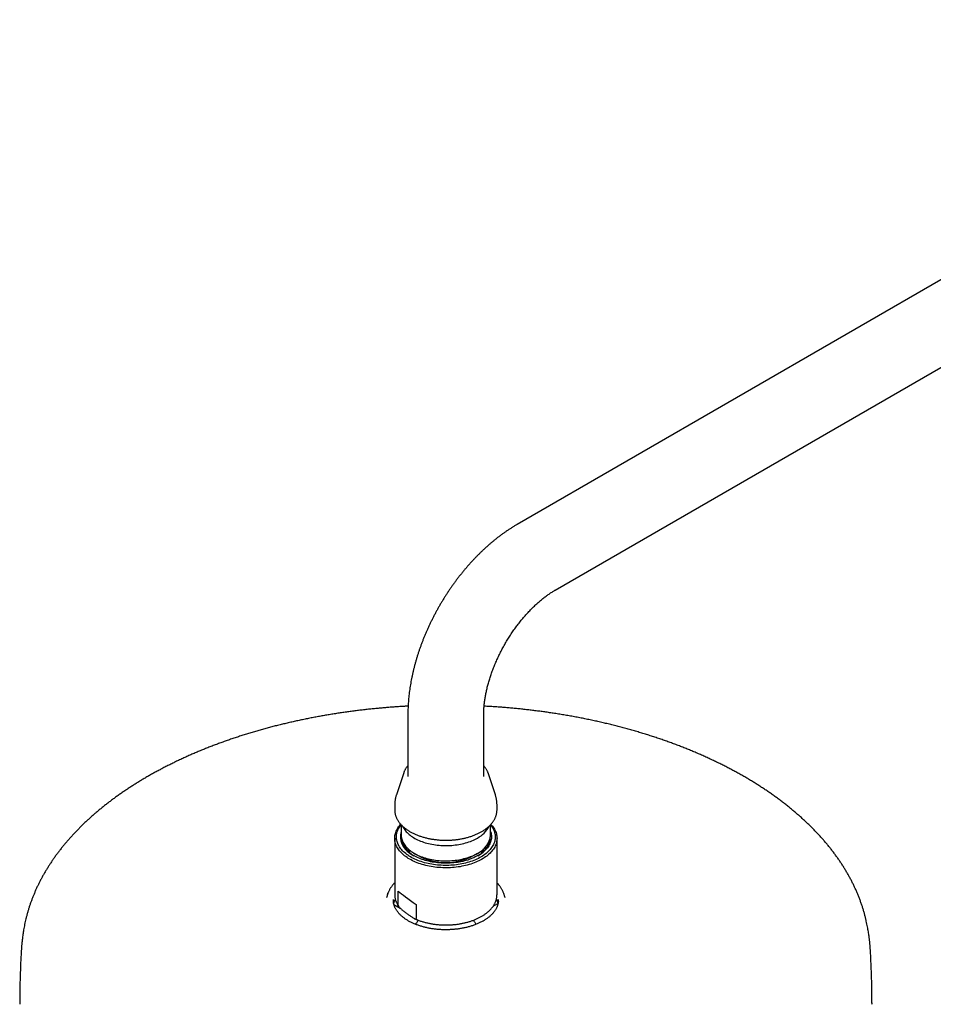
# Model space of a CAD drawing. Header units: millimetres. Extents: x 8 to 1577, y 12 to 2536.
# Tile 32 of 67: x 1059 to 1274, y 984 to 1215. Entities that reach past the tile are written whole.
import ezdxf

# ---------------------------------------------------------------- set-up
doc = ezdxf.new("R2010")
doc.units = ezdxf.units.MM

msp = doc.modelspace()

# ---------------------------------------------------------------- linework, layer by layer
at = {"color": 7, "linetype": 'Continuous', "lineweight": 30}
for p, q in [((1381.17, 1214.81), (1176.11, 1096.43)), ((1185.01, 1081.02), (1390.07, 1199.4)), ((1150.45, 1051.98), (1150.45, 1037.29)), ((1168.25, 1037.29), (1168.25, 1051.98)), ((1149.45, 1038.15), (1147.73, 1033)), ((1149.45, 1038.15), (1149.46, 1038.17)), ((1170.96, 1033), (1169.24, 1038.15)), ((1169.24, 1038.15), (1169.24, 1038.15)), ((1147.35, 1030.65), (1147.35, 1029.45)), ((1171.35, 1029.45), (1171.35, 1030.65)), ((1148.87, 1025.97), (1148.87, 1023.55)), ((1169.82, 1023.55), (1169.82, 1025.97)), ((1147.35, 1022.8), (1147.35, 1009.6)), ((1171.35, 1009.6), (1171.35, 1022.8)), ((1150.03, 1020.78), (1150.03, 1020.17)), ((1150.8, 1019.45), (1150.86, 1019.52)), ((1151.94, 1019.27), (1152.98, 1018.67)), ((1165.71, 1018.67), (1166.76, 1019.27)), ((1167.81, 1019.47), (1167.85, 1019.42)), ((1168.66, 1020.6), (1168.65, 1020.78)), ((1145.74, 1009.82), (1145.49, 1009.04)), ((1147.35, 1009.6), (1147.35, 1009.6)), ((1148.16, 1007.09), (1148.16, 1010.4)), ((1171.35, 1009.6), (1171.35, 1009.61)), ((1172.94, 1009.84), (1172.95, 1009.82)), ((1173.21, 1009.04), (1172.95, 1009.82)), ((1147.14, 1007.29), (1148.62, 1006.43)), ((1152.37, 1007.28), (1152.37, 1003.97)), ((1170.47, 1006.91), (1171.57, 1007.54))]:
    msp.add_line(p, q, dxfattribs=at)
at = {"color": 7, "linetype": 'Continuous', "lineweight": 30, "flags": 128}
for points in [[(1147.35, 1029.45), (1147.35, 1029.35), (1147.35, 1029.24)], [(1171.34, 1029.25), (1171.35, 1029.41), (1171.35, 1029.45)], [(1166.71, 1017.33), (1166.35, 1017.17), (1165.97, 1017.02), (1165.59, 1016.88), (1165.19, 1016.75), (1164.79, 1016.62), (1164.38, 1016.51), (1163.96, 1016.4), (1163.53, 1016.31), (1163.1, 1016.22), (1162.67, 1016.14), (1162.23, 1016.07), (1161.78, 1016.02), (1161.33, 1015.97), (1160.88, 1015.93), (1160.42, 1015.9), (1159.97, 1015.88), (1159.51, 1015.87), (1159.05, 1015.87), (1158.6, 1015.88), (1158.14, 1015.91), (1157.69, 1015.94), (1157.24, 1015.98), (1156.79, 1016.03), (1156.35, 1016.09), (1155.91, 1016.16), (1155.47, 1016.24), (1155.04, 1016.33), (1154.62, 1016.43), (1154.2, 1016.54), (1153.79, 1016.66), (1153.39, 1016.78), (1153, 1016.92), (1152.62, 1017.06), (1152.24, 1017.22), (1151.88, 1017.38), (1151.53, 1017.54), (1151.19, 1017.72), (1150.86, 1017.9), (1150.54, 1018.09), (1150.24, 1018.29), (1149.95, 1018.49), (1149.67, 1018.7), (1149.41, 1018.92), (1149.16, 1019.14), (1148.92, 1019.37), (1148.7, 1019.6), (1148.5, 1019.83), (1148.31, 1020.07), (1148.14, 1020.32), (1147.99, 1020.57), (1147.85, 1020.82), (1147.72, 1021.07), (1147.62, 1021.33), (1147.53, 1021.59), (1147.46, 1021.85), (1147.41, 1022.11), (1147.37, 1022.37), (1147.35, 1022.64), (1147.35, 1022.9), (1147.36, 1023.16), (1147.4, 1023.43), (1147.45, 1023.69), (1147.51, 1023.95), (1147.6, 1024.21), (1147.7, 1024.47), (1147.82, 1024.72), (1147.95, 1024.97), (1148.11, 1025.22), (1148.27, 1025.47), (1148.46, 1025.71), (1148.66, 1025.95), (1148.77, 1026.07)], [(1169.84, 1025.98), (1169.9, 1025.91), (1170.08, 1025.67), (1170.24, 1025.43), (1170.39, 1025.18), (1170.52, 1024.93), (1170.63, 1024.68), (1170.72, 1024.43), (1170.8, 1024.17), (1170.87, 1023.91), (1170.91, 1023.66), (1170.94, 1023.4), (1170.95, 1023.14), (1170.94, 1022.88), (1170.91, 1022.62), (1170.87, 1022.36), (1170.81, 1022.1), (1170.73, 1021.85), (1170.64, 1021.59), (1170.53, 1021.34), (1170.4, 1021.09), (1170.25, 1020.85), (1170.09, 1020.6), (1169.92, 1020.37), (1169.72, 1020.13), (1169.51, 1019.9), (1169.29, 1019.68), (1169.05, 1019.46), (1168.8, 1019.24), (1168.53, 1019.03), (1168.25, 1018.83), (1167.95, 1018.63), (1167.64, 1018.44), (1167.32, 1018.26), (1166.99, 1018.09), (1166.65, 1017.92), (1166.29, 1017.76), (1165.92, 1017.61), (1165.55, 1017.47), (1165.16, 1017.33), (1164.77, 1017.21), (1164.37, 1017.09), (1163.96, 1016.98), (1163.54, 1016.88), (1163.12, 1016.79), (1162.69, 1016.71), (1162.26, 1016.64), (1161.82, 1016.58), (1161.38, 1016.53), (1160.94, 1016.49), (1160.49, 1016.46), (1160.04, 1016.44), (1159.59, 1016.43), (1159.14, 1016.43), (1158.69, 1016.44), (1158.24, 1016.46), (1157.8, 1016.49), (1157.35, 1016.53), (1156.91, 1016.58), (1156.47, 1016.64), (1156.04, 1016.71), (1155.61, 1016.79), (1155.19, 1016.87), (1154.77, 1016.97), (1154.36, 1017.08), (1153.96, 1017.19), (1153.56, 1017.32), (1153.18, 1017.45), (1152.8, 1017.6), (1152.44, 1017.75), (1152.08, 1017.91), (1151.73, 1018.07), (1151.4, 1018.25), (1151.08, 1018.43), (1150.77, 1018.62), (1150.47, 1018.81), (1150.19, 1019.01), (1149.92, 1019.22), (1149.67, 1019.44), (1149.43, 1019.65), (1149.2, 1019.88), (1148.99, 1020.11), (1148.79, 1020.34), (1148.62, 1020.58), (1148.45, 1020.82), (1148.31, 1021.07), (1148.18, 1021.32), (1148.06, 1021.57), (1147.97, 1021.82), (1147.89, 1022.08), (1147.83, 1022.34), (1147.78, 1022.59), (1147.76, 1022.85), (1147.75, 1023.11), (1147.75, 1023.37), (1147.78, 1023.63), (1147.82, 1023.89), (1147.88, 1024.15), (1147.96, 1024.4), (1148.05, 1024.66), (1148.17, 1024.91), (1148.29, 1025.16), (1148.44, 1025.4), (1148.6, 1025.65), (1148.78, 1025.89), (1148.86, 1025.98)], [(1149.2, 1025.63), (1149.26, 1025.49), (1149.39, 1025.26), (1149.53, 1025.02), (1149.69, 1024.79), (1149.86, 1024.57), (1150.05, 1024.35), (1150.25, 1024.13), (1150.47, 1023.92), (1150.71, 1023.71), (1150.96, 1023.51), (1151.22, 1023.32), (1151.5, 1023.13), (1151.79, 1022.95), (1152.09, 1022.77), (1152.4, 1022.61), (1152.73, 1022.45), (1153.07, 1022.3), (1153.41, 1022.15), (1153.77, 1022.02), (1154.14, 1021.89), (1154.51, 1021.77), (1154.9, 1021.66), (1155.29, 1021.56), (1155.68, 1021.47), (1156.09, 1021.39), (1156.5, 1021.32), (1156.91, 1021.25), (1157.33, 1021.2), (1157.75, 1021.16), (1158.17, 1021.13), (1158.6, 1021.1), (1159.03, 1021.09), (1159.45, 1021.09), (1159.88, 1021.1), (1160.31, 1021.11), (1160.73, 1021.14), (1161.15, 1021.18), (1161.57, 1021.23), (1161.99, 1021.28), (1162.4, 1021.35), (1162.81, 1021.43), (1163.21, 1021.51), (1163.6, 1021.61), (1163.99, 1021.72), (1164.37, 1021.83), (1164.74, 1021.95), (1165.1, 1022.08), (1165.45, 1022.22), (1165.8, 1022.37), (1166.13, 1022.53), (1166.45, 1022.69), (1166.76, 1022.86)], [(1169.92, 1026.07), (1170.09, 1025.88), (1170.29, 1025.64), (1170.47, 1025.4), (1170.63, 1025.15), (1170.78, 1024.9), (1170.91, 1024.65), (1171.02, 1024.4), (1171.12, 1024.14), (1171.2, 1023.88), (1171.26, 1023.62), (1171.31, 1023.36), (1171.34, 1023.09), (1171.35, 1022.83), (1171.34, 1022.56), (1171.32, 1022.3), (1171.27, 1022.04), (1171.22, 1021.78), (1171.14, 1021.52), (1171.05, 1021.26), (1170.94, 1021), (1170.81, 1020.75), (1170.67, 1020.5), (1170.51, 1020.25), (1170.33, 1020.01), (1170.14, 1019.77), (1169.93, 1019.53), (1169.71, 1019.3), (1169.47, 1019.08), (1169.22, 1018.86), (1168.95, 1018.64), (1168.67, 1018.44), (1168.37, 1018.23), (1168.07, 1018.04), (1167.75, 1017.85), (1167.41, 1017.67), (1167.07, 1017.5), (1166.71, 1017.33)], [(1148.87, 1023.55), (1148.87, 1023.36), (1148.9, 1023.12), (1148.93, 1022.87), (1148.99, 1022.63), (1149.07, 1022.38), (1149.16, 1022.14), (1149.26, 1021.9), (1149.39, 1021.67), (1149.53, 1021.44), (1149.69, 1021.21), (1149.86, 1020.98), (1150.05, 1020.76), (1150.25, 1020.54), (1150.47, 1020.33), (1150.71, 1020.12), (1150.96, 1019.92), (1151.22, 1019.73), (1151.5, 1019.54), (1151.79, 1019.36), (1152.09, 1019.19), (1152.4, 1019.02), (1152.73, 1018.86), (1153.07, 1018.71), (1153.41, 1018.56), (1153.77, 1018.43), (1154.14, 1018.3), (1154.51, 1018.18), (1154.9, 1018.07), (1155.29, 1017.97), (1155.68, 1017.88), (1156.09, 1017.8), (1156.5, 1017.73), (1156.91, 1017.67), (1157.33, 1017.61), (1157.75, 1017.57), (1158.17, 1017.54), (1158.6, 1017.52), (1159.03, 1017.5), (1159.45, 1017.5), (1159.88, 1017.51), (1160.31, 1017.53), (1160.73, 1017.55), (1161.15, 1017.59), (1161.57, 1017.64), (1161.99, 1017.7), (1162.4, 1017.76), (1162.81, 1017.84), (1163.21, 1017.93), (1163.6, 1018.02), (1163.99, 1018.13), (1164.37, 1018.24), (1164.74, 1018.36), (1165.1, 1018.49), (1165.45, 1018.63), (1165.8, 1018.78), (1166.13, 1018.94), (1166.45, 1019.1), (1166.76, 1019.27)], [(1169.82, 1024.38), (1169.88, 1024.22), (1169.95, 1023.97), (1170, 1023.73), (1170.03, 1023.48), (1170.04, 1023.23), (1170.04, 1022.98), (1170.02, 1022.73), (1169.99, 1022.48), (1169.94, 1022.24), (1169.86, 1021.99), (1169.78, 1021.75), (1169.67, 1021.51), (1169.55, 1021.27), (1169.41, 1021.03), (1169.26, 1020.8), (1169.09, 1020.57), (1168.9, 1020.35), (1168.7, 1020.13), (1168.48, 1019.91), (1168.25, 1019.7), (1168.01, 1019.5), (1167.75, 1019.3), (1167.47, 1019.11), (1167.19, 1018.92), (1166.89, 1018.74), (1166.57, 1018.57), (1166.25, 1018.41), (1165.92, 1018.25), (1165.57, 1018.1), (1165.22, 1017.96), (1164.85, 1017.83), (1164.48, 1017.7), (1164.09, 1017.59), (1163.7, 1017.48), (1163.31, 1017.39), (1162.9, 1017.3), (1162.49, 1017.22), (1162.08, 1017.15), (1161.66, 1017.09), (1161.24, 1017.05), (1160.81, 1017.01), (1160.39, 1016.98), (1159.96, 1016.96), (1159.53, 1016.95), (1159.09, 1016.95), (1158.66, 1016.96), (1158.23, 1016.98), (1157.81, 1017.01), (1157.38, 1017.05), (1156.96, 1017.1), (1156.54, 1017.16), (1156.13, 1017.23), (1155.72, 1017.31), (1155.32, 1017.4), (1154.92, 1017.5), (1154.53, 1017.61), (1154.15, 1017.72), (1153.78, 1017.85), (1153.42, 1017.98), (1153.06, 1018.13), (1152.72, 1018.28), (1152.39, 1018.43), (1152.06, 1018.6), (1151.75, 1018.77), (1151.46, 1018.95), (1151.17, 1019.14), (1150.9, 1019.33)], [(1169.81, 1022.42), (1169.78, 1022.56), (1169.74, 1022.77)], [(1145.69, 1009.65), (1145.77, 1009.91), (1145.82, 1010.04)], [(1059.35, 984.21), (1059.35, 984.13), (1059.35, 983.86)], [(1259.34, 983.87), (1259.35, 984.13), (1259.35, 984.21)]]:
    msp.add_lwpolyline(points, dxfattribs=at)
at = {"color": 7, "linetype": 'Continuous', "lineweight": 30}
for centre, radius, start, end in [((1163.85, 1028.47), 6.32, 297.3698, 333.3279), ((1153.12, 1023.16), 4.42, 163.9789, 239.8924), ((1153.9, 1023.31), 5.03, 179.1151, 245.9109), ((1164.61, 1024.05), 5.24, 294.1604, 354.5195), ((1164.82, 1023.29), 5, 293.8302, 1.1437), ((1152.49, 1021.87), 3.64, 165.7514, 171.2249), ((1159.35, 1030.95), 13.83, 242.5968, 297.3978), ((1151.12, 1008.3), 4.12, 178.3431, 184.253), ((1151.56, 1006.64), 4.53, 154.6162, 169.8291), ((1167.13, 1006.64), 4.54, 9.9884, 25.3906), ((1167.57, 1008.3), 4.12, 355.7438, 1.6647)]:
    msp.add_arc(centre, radius, start, end, dxfattribs=at)
msp.add_ellipse((1159.35, 1003.53), major_axis=(11.99, -7.76), ratio=0.053572, start_param=3.547703, end_param=4.127077, dxfattribs=at)
for points, knots in [([(1176.11, 1096.43), (1176, 1096.37), (1175.69, 1096.19), (1175.17, 1095.88), (1174.57, 1095.5), (1173.98, 1095.11), (1173.39, 1094.71), (1172.8, 1094.29), (1172.21, 1093.87), (1171.63, 1093.43), (1171.06, 1092.98), (1170.49, 1092.52), (1169.92, 1092.04), (1169.36, 1091.56), (1168.81, 1091.07), (1168.26, 1090.56), (1167.72, 1090.05), (1167.18, 1089.52), (1166.65, 1088.99), (1166.12, 1088.45), (1165.6, 1087.89), (1165.09, 1087.33), (1164.58, 1086.76), (1164.08, 1086.19), (1163.59, 1085.6), (1163.1, 1085.01), (1162.62, 1084.4), (1162.15, 1083.8), (1161.69, 1083.18), (1161.23, 1082.56), (1160.78, 1081.93), (1160.34, 1081.29), (1159.9, 1080.65), (1159.48, 1080), (1159.06, 1079.34), (1158.65, 1078.68), (1158.25, 1078.02), (1157.85, 1077.34), (1157.47, 1076.67), (1157.09, 1075.99), (1156.72, 1075.3), (1156.37, 1074.61), (1156.02, 1073.92), (1155.68, 1073.22), (1155.35, 1072.52), (1155.03, 1071.81), (1154.72, 1071.11), (1154.41, 1070.4), (1154.12, 1069.68), (1153.84, 1068.97), (1153.57, 1068.25), (1153.31, 1067.53), (1153.06, 1066.81), (1152.82, 1066.08), (1152.59, 1065.36), (1152.37, 1064.63), (1152.16, 1063.91), (1151.97, 1063.18), (1151.78, 1062.45), (1151.61, 1061.72), (1151.45, 1060.99), (1151.3, 1060.27), (1151.16, 1059.54), (1151.03, 1058.81), (1150.92, 1058.09), (1150.81, 1057.36), (1150.72, 1056.64), (1150.64, 1055.92), (1150.58, 1055.2), (1150.53, 1054.48), (1150.49, 1053.77), (1150.46, 1053.06), (1150.45, 1052.46), (1150.45, 1052.11), (1150.45, 1051.98)], [0, 0, 0, 0, 0.007842, 0.022061, 0.036277, 0.050494, 0.06471, 0.078922, 0.093127, 0.107323, 0.121509, 0.135684, 0.149847, 0.163996, 0.178131, 0.192251, 0.206358, 0.220449, 0.234526, 0.248589, 0.262638, 0.276674, 0.290696, 0.304706, 0.318705, 0.332692, 0.346668, 0.360635, 0.374594, 0.388544, 0.402487, 0.416424, 0.430355, 0.444281, 0.458204, 0.472125, 0.486043, 0.49996, 0.513878, 0.527796, 0.541716, 0.555638, 0.569564, 0.583493, 0.597428, 0.61137, 0.625318, 0.639274, 0.653239, 0.667213, 0.681199, 0.695195, 0.709203, 0.723225, 0.73726, 0.751309, 0.765374, 0.779453, 0.793549, 0.807661, 0.821789, 0.835934, 0.850096, 0.864275, 0.878469, 0.89268, 0.906905, 0.921144, 0.935396, 0.94966, 0.963932, 0.978211, 0.992495, 1, 1, 1, 1]), ([(1168.25, 1051.98), (1168.25, 1052.05), (1168.25, 1052.25), (1168.25, 1052.58), (1168.27, 1052.98), (1168.29, 1053.39), (1168.33, 1053.81), (1168.37, 1054.24), (1168.42, 1054.68), (1168.47, 1055.13), (1168.54, 1055.59), (1168.62, 1056.05), (1168.7, 1056.52), (1168.8, 1057), (1168.9, 1057.48), (1169.01, 1057.97), (1169.13, 1058.46), (1169.27, 1058.96), (1169.41, 1059.47), (1169.56, 1059.97), (1169.72, 1060.48), (1169.88, 1061), (1170.06, 1061.51), (1170.25, 1062.03), (1170.45, 1062.55), (1170.65, 1063.07), (1170.86, 1063.59), (1171.09, 1064.12), (1171.32, 1064.64), (1171.56, 1065.16), (1171.8, 1065.68), (1172.06, 1066.2), (1172.32, 1066.71), (1172.59, 1067.23), (1172.87, 1067.74), (1173.15, 1068.25), (1173.45, 1068.75), (1173.75, 1069.25), (1174.05, 1069.75), (1174.36, 1070.24), (1174.68, 1070.72), (1175, 1071.2), (1175.33, 1071.67), (1175.66, 1072.14), (1176, 1072.6), (1176.34, 1073.05), (1176.69, 1073.5), (1177.04, 1073.93), (1177.39, 1074.36), (1177.75, 1074.78), (1178.11, 1075.19), (1178.47, 1075.59), (1178.84, 1075.98), (1179.2, 1076.37), (1179.57, 1076.74), (1179.93, 1077.1), (1180.3, 1077.45), (1180.67, 1077.79), (1181.04, 1078.12), (1181.4, 1078.44), (1181.77, 1078.74), (1182.13, 1079.04), (1182.49, 1079.32), (1182.85, 1079.59), (1183.21, 1079.85), (1183.56, 1080.1), (1183.91, 1080.34), (1184.26, 1080.56), (1184.59, 1080.77), (1184.84, 1080.92), (1184.98, 1081), (1185.01, 1081.02)], [0, 0, 0, 0, 0.007492, 0.021715, 0.035968, 0.05026, 0.06459, 0.078961, 0.093371, 0.107822, 0.122313, 0.136843, 0.151412, 0.166019, 0.180663, 0.195343, 0.210057, 0.224805, 0.239585, 0.254396, 0.269236, 0.284103, 0.298996, 0.313914, 0.328854, 0.343815, 0.358795, 0.373793, 0.388806, 0.403834, 0.418874, 0.433925, 0.448984, 0.46405, 0.479122, 0.494198, 0.509275, 0.524352, 0.539427, 0.554498, 0.569563, 0.58462, 0.599669, 0.614706, 0.62973, 0.64474, 0.659734, 0.674709, 0.689665, 0.7046, 0.719512, 0.734398, 0.749259, 0.764092, 0.778895, 0.793667, 0.808407, 0.823113, 0.837783, 0.852418, 0.867015, 0.881574, 0.896094, 0.910574, 0.925013, 0.939412, 0.953771, 0.968089, 0.982368, 0.995839, 1, 1, 1, 1]), ([(1150.49, 1053.79), (1150.2, 1053.78), (1149.54, 1053.74), (1148.52, 1053.68), (1147.4, 1053.6), (1146.28, 1053.52), (1145.15, 1053.43), (1144.02, 1053.33), (1142.88, 1053.23), (1141.74, 1053.11), (1140.59, 1052.99), (1139.45, 1052.85), (1138.3, 1052.71), (1137.15, 1052.57), (1136, 1052.41), (1134.86, 1052.24), (1133.71, 1052.07), (1132.56, 1051.89), (1131.42, 1051.7), (1130.28, 1051.5), (1129.14, 1051.29), (1128.01, 1051.08), (1126.87, 1050.86), (1125.74, 1050.62), (1124.62, 1050.39), (1123.5, 1050.14), (1122.38, 1049.88), (1121.26, 1049.62), (1120.16, 1049.35), (1119.05, 1049.07), (1117.95, 1048.78), (1116.86, 1048.48), (1115.77, 1048.18), (1114.69, 1047.87), (1113.61, 1047.55), (1112.54, 1047.22), (1111.48, 1046.89), (1110.42, 1046.55), (1109.37, 1046.2), (1108.33, 1045.84), (1107.29, 1045.47), (1106.26, 1045.1), (1105.24, 1044.72), (1104.23, 1044.33), (1103.22, 1043.94), (1102.22, 1043.54), (1101.23, 1043.13), (1100.25, 1042.71), (1099.28, 1042.29), (1098.32, 1041.86), (1097.36, 1041.42), (1096.41, 1040.97), (1095.48, 1040.52), (1094.55, 1040.07), (1093.63, 1039.6), (1092.72, 1039.13), (1091.83, 1038.65), (1090.94, 1038.17), (1090.06, 1037.68), (1089.19, 1037.18), (1088.33, 1036.68), (1087.49, 1036.17), (1086.65, 1035.65), (1085.83, 1035.13), (1085.01, 1034.6), (1084.21, 1034.07), (1083.42, 1033.53), (1082.63, 1032.99), (1081.86, 1032.43), (1081.11, 1031.88), (1080.36, 1031.32), (1079.63, 1030.75), (1078.9, 1030.18), (1078.19, 1029.6), (1077.5, 1029.02), (1076.81, 1028.43), (1076.14, 1027.84), (1075.47, 1027.24), (1074.83, 1026.64), (1074.19, 1026.03), (1073.57, 1025.42), (1072.96, 1024.8), (1072.36, 1024.18), (1071.77, 1023.56), (1071.2, 1022.93), (1070.65, 1022.29), (1070.1, 1021.65), (1069.57, 1021.01), (1069.05, 1020.37), (1068.55, 1019.72), (1068.06, 1019.06), (1067.58, 1018.41), (1067.11, 1017.74), (1066.66, 1017.08), (1066.23, 1016.41), (1065.81, 1015.74), (1065.4, 1015.06), (1065, 1014.39), (1064.62, 1013.71), (1064.26, 1013.02), (1063.91, 1012.33), (1063.57, 1011.64), (1063.24, 1010.95), (1062.94, 1010.25), (1062.64, 1009.56), (1062.36, 1008.85), (1062.09, 1008.15), (1061.84, 1007.45), (1061.61, 1006.74), (1061.39, 1006.04), (1061.18, 1005.34), (1060.99, 1004.64), (1060.81, 1003.95), (1060.65, 1003.27), (1060.51, 1002.61), (1060.39, 1001.97), (1060.28, 1001.36), (1060.18, 1000.77), (1060.1, 1000.23), (1060.03, 999.72), (1059.97, 999.24), (1059.92, 998.8), (1059.88, 998.39), (1059.84, 998), (1059.81, 997.64), (1059.78, 997.3), (1059.76, 996.97), (1059.74, 996.66), (1059.72, 996.46), (1059.72, 996.36)], [0, 0, 0, 0, 0.006041, 0.013773, 0.021585, 0.029465, 0.037404, 0.045392, 0.053425, 0.061496, 0.069601, 0.077736, 0.085899, 0.094085, 0.102293, 0.110522, 0.118768, 0.127031, 0.135308, 0.1436, 0.151905, 0.160221, 0.168548, 0.176885, 0.185232, 0.193587, 0.201951, 0.210322, 0.218701, 0.227086, 0.235477, 0.243874, 0.252277, 0.260684, 0.269097, 0.277514, 0.285936, 0.294361, 0.30279, 0.311223, 0.31966, 0.328099, 0.336541, 0.344987, 0.353435, 0.361885, 0.370338, 0.378793, 0.38725, 0.395709, 0.404169, 0.412632, 0.421096, 0.429561, 0.438028, 0.446496, 0.454965, 0.463435, 0.471905, 0.480377, 0.48885, 0.497323, 0.505796, 0.51427, 0.522744, 0.531219, 0.539694, 0.548168, 0.556643, 0.565117, 0.573592, 0.582066, 0.590539, 0.599012, 0.607484, 0.615956, 0.624427, 0.632896, 0.641365, 0.649832, 0.658298, 0.666763, 0.675226, 0.683687, 0.692146, 0.700603, 0.709057, 0.717509, 0.725959, 0.734405, 0.742848, 0.751287, 0.759723, 0.768154, 0.77658, 0.785001, 0.793417, 0.801825, 0.810227, 0.81862, 0.827003, 0.835374, 0.843733, 0.852075, 0.860398, 0.868696, 0.876965, 0.885196, 0.893376, 0.901492, 0.909521, 0.917432, 0.925186, 0.932731, 0.940002, 0.946931, 0.953452, 0.959516, 0.965098, 0.970198, 0.974838, 0.979052, 0.982881, 0.986367, 0.989551, 0.992472, 0.995165, 0.997663, 1, 1, 1, 1]), ([(1258.97, 996.36), (1258.97, 996.45), (1258.96, 996.64), (1258.94, 996.93), (1258.92, 997.23), (1258.89, 997.54), (1258.86, 997.87), (1258.83, 998.22), (1258.8, 998.59), (1258.75, 998.99), (1258.7, 999.41), (1258.64, 999.87), (1258.58, 1000.36), (1258.49, 1000.89), (1258.4, 1001.46), (1258.29, 1002.06), (1258.16, 1002.71), (1258.01, 1003.4), (1257.84, 1004.11), (1257.65, 1004.85), (1257.44, 1005.61), (1257.2, 1006.38), (1256.95, 1007.15), (1256.68, 1007.92), (1256.4, 1008.7), (1256.09, 1009.46), (1255.77, 1010.23), (1255.43, 1010.99), (1255.08, 1011.74), (1254.71, 1012.49), (1254.32, 1013.23), (1253.92, 1013.97), (1253.51, 1014.71), (1253.07, 1015.43), (1252.63, 1016.16), (1252.17, 1016.87), (1251.69, 1017.59), (1251.2, 1018.29), (1250.69, 1018.99), (1250.17, 1019.69), (1249.63, 1020.38), (1249.08, 1021.07), (1248.51, 1021.75), (1247.93, 1022.43), (1247.34, 1023.1), (1246.73, 1023.76), (1246.11, 1024.42), (1245.47, 1025.07), (1244.82, 1025.72), (1244.15, 1026.37), (1243.47, 1027), (1242.78, 1027.64), (1242.08, 1028.26), (1241.36, 1028.88), (1240.62, 1029.5), (1239.88, 1030.11), (1239.12, 1030.71), (1238.35, 1031.3), (1237.56, 1031.9), (1236.77, 1032.48), (1235.96, 1033.06), (1235.13, 1033.63), (1234.3, 1034.19), (1233.45, 1034.75), (1232.59, 1035.3), (1231.72, 1035.85), (1230.84, 1036.39), (1229.95, 1036.92), (1229.04, 1037.45), (1228.12, 1037.96), (1227.19, 1038.48), (1226.25, 1038.98), (1225.3, 1039.48), (1224.34, 1039.97), (1223.37, 1040.45), (1222.38, 1040.92), (1221.39, 1041.39), (1220.38, 1041.85), (1219.37, 1042.31), (1218.34, 1042.75), (1217.31, 1043.19), (1216.26, 1043.62), (1215.21, 1044.04), (1214.15, 1044.46), (1213.07, 1044.86), (1211.99, 1045.26), (1210.9, 1045.65), (1209.8, 1046.03), (1208.69, 1046.41), (1207.57, 1046.77), (1206.45, 1047.13), (1205.31, 1047.48), (1204.17, 1047.82), (1203.02, 1048.15), (1201.86, 1048.48), (1200.69, 1048.79), (1199.51, 1049.1), (1198.33, 1049.4), (1197.14, 1049.69), (1195.94, 1049.97), (1194.74, 1050.24), (1193.52, 1050.5), (1192.3, 1050.76), (1191.08, 1051), (1189.84, 1051.24), (1188.6, 1051.47), (1187.35, 1051.69), (1186.1, 1051.89), (1184.88, 1052.09), (1183.69, 1052.26), (1182.55, 1052.43), (1181.41, 1052.58), (1180.26, 1052.73), (1179.11, 1052.87), (1177.96, 1053), (1176.8, 1053.13), (1175.65, 1053.24), (1174.49, 1053.35), (1173.33, 1053.45), (1172.17, 1053.54), (1171.01, 1053.62), (1169.85, 1053.7), (1168.95, 1053.75), (1168.45, 1053.78), (1168.32, 1053.78)], [0, 0, 0, 0, 0.002154, 0.004479, 0.006963, 0.009632, 0.012515, 0.015643, 0.019051, 0.022775, 0.026857, 0.031339, 0.036265, 0.041679, 0.047616, 0.054098, 0.061123, 0.068661, 0.07665, 0.085007, 0.09364, 0.102467, 0.111421, 0.120453, 0.129531, 0.138632, 0.147743, 0.156854, 0.165961, 0.17506, 0.184149, 0.193229, 0.202297, 0.211355, 0.220403, 0.22944, 0.238467, 0.247486, 0.256496, 0.265497, 0.274491, 0.283478, 0.292458, 0.301432, 0.3104, 0.319362, 0.328319, 0.337272, 0.346219, 0.355163, 0.364102, 0.373038, 0.381971, 0.3909, 0.399826, 0.40875, 0.417671, 0.426589, 0.435506, 0.444421, 0.453334, 0.462245, 0.471155, 0.480064, 0.488971, 0.497878, 0.506784, 0.51569, 0.524595, 0.5335, 0.542405, 0.55131, 0.560216, 0.569121, 0.578028, 0.586935, 0.595843, 0.604752, 0.613662, 0.622574, 0.631488, 0.640403, 0.649321, 0.658241, 0.667163, 0.676088, 0.685017, 0.693948, 0.702883, 0.711822, 0.720766, 0.729713, 0.738666, 0.747624, 0.756588, 0.765558, 0.774535, 0.783519, 0.792511, 0.801511, 0.810521, 0.819541, 0.828573, 0.837616, 0.846673, 0.855744, 0.864832, 0.873937, 0.883063, 0.891257, 0.899451, 0.907643, 0.915832, 0.924019, 0.932203, 0.940384, 0.948561, 0.956732, 0.964897, 0.973054, 0.981202, 0.989335, 0.997451, 1, 1, 1, 1]), ([(1150.45, 1039.8), (1150.43, 1039.79), (1150.35, 1039.7), (1150.22, 1039.54), (1150.05, 1039.32), (1149.9, 1039.1), (1149.77, 1038.87), (1149.65, 1038.64), (1149.55, 1038.41), (1149.48, 1038.25), (1149.46, 1038.17), (1149.46, 1038.17)], [0, 0, 0, 0, 0.034542, 0.173158, 0.31146, 0.449384, 0.586869, 0.723864, 0.86033, 0.996249, 1, 1, 1, 1]), ([(1169.24, 1038.15), (1169.23, 1038.18), (1169.19, 1038.29), (1169.12, 1038.48), (1169.01, 1038.7), (1168.89, 1038.93), (1168.75, 1039.15), (1168.6, 1039.37), (1168.43, 1039.59), (1168.31, 1039.73), (1168.25, 1039.8), (1168.25, 1039.8)], [0, 0, 0, 0, 0.051704, 0.185317, 0.319419, 0.45404, 0.58918, 0.724822, 0.860927, 0.997446, 1, 1, 1, 1]), ([(1147.73, 1033), (1147.72, 1032.95), (1147.66, 1032.79), (1147.58, 1032.51), (1147.5, 1032.18), (1147.44, 1031.84), (1147.39, 1031.5), (1147.36, 1031.16), (1147.35, 1030.88), (1147.35, 1030.71), (1147.35, 1030.65)], [0, 0, 0, 0, 0.070939, 0.215939, 0.360022, 0.503306, 0.64591, 0.787947, 0.929531, 1, 1, 1, 1]), ([(1171.35, 1030.65), (1171.35, 1030.67), (1171.35, 1030.81), (1171.34, 1031.05), (1171.31, 1031.39), (1171.27, 1031.72), (1171.21, 1032.05), (1171.14, 1032.38), (1171.06, 1032.7), (1170.99, 1032.91), (1170.96, 1033.01)], [0, 0, 0, 0, 0.0249537, 0.1659586, 0.3067869, 0.4475405, 0.5883343, 0.7292848, 0.870511, 1, 1, 1, 1]), ([(1147.35, 1029.23), (1147.36, 1029.16), (1147.37, 1029.01), (1147.4, 1028.76), (1147.45, 1028.51), (1147.51, 1028.25), (1147.59, 1028), (1147.69, 1027.75), (1147.8, 1027.5), (1147.92, 1027.25), (1148.06, 1027.01), (1148.22, 1026.77), (1148.39, 1026.53), (1148.57, 1026.3), (1148.77, 1026.07), (1148.99, 1025.84), (1149.21, 1025.62), (1149.45, 1025.41), (1149.71, 1025.2), (1149.97, 1025), (1150.25, 1024.8), (1150.54, 1024.61), (1150.84, 1024.42), (1151.16, 1024.24), (1151.48, 1024.07), (1151.81, 1023.91), (1152.15, 1023.75), (1152.51, 1023.6), (1152.87, 1023.46), (1153.24, 1023.33), (1153.61, 1023.2), (1154, 1023.09), (1154.39, 1022.98), (1154.79, 1022.88), (1155.19, 1022.78), (1155.6, 1022.7), (1156.01, 1022.62), (1156.43, 1022.56), (1156.85, 1022.5), (1157.28, 1022.45), (1157.7, 1022.41), (1158.13, 1022.38), (1158.56, 1022.36), (1159, 1022.35), (1159.43, 1022.35), (1159.86, 1022.35), (1160.29, 1022.37), (1160.72, 1022.39), (1161.15, 1022.43), (1161.58, 1022.47), (1162, 1022.52), (1162.42, 1022.58), (1162.84, 1022.65), (1163.25, 1022.73), (1163.66, 1022.82), (1164.06, 1022.91), (1164.45, 1023.02), (1164.84, 1023.13), (1165.22, 1023.25), (1165.6, 1023.38), (1165.96, 1023.51), (1166.32, 1023.66), (1166.67, 1023.81), (1167.01, 1023.97), (1167.34, 1024.14), (1167.66, 1024.31), (1167.97, 1024.49), (1168.26, 1024.68), (1168.55, 1024.87), (1168.82, 1025.07), (1169.08, 1025.28), (1169.33, 1025.49), (1169.57, 1025.71), (1169.79, 1025.93), (1170, 1026.16), (1170.19, 1026.39), (1170.37, 1026.63), (1170.54, 1026.87), (1170.69, 1027.11), (1170.83, 1027.36), (1170.95, 1027.61), (1171.05, 1027.86), (1171.14, 1028.11), (1171.21, 1028.37), (1171.27, 1028.63), (1171.31, 1028.88), (1171.33, 1029.09), (1171.34, 1029.2), (1171.34, 1029.23)], [0, 0, 0, 0, 0.00929, 0.020717, 0.032155, 0.043612, 0.055092, 0.066603, 0.078146, 0.089724, 0.101338, 0.112986, 0.124667, 0.136378, 0.148115, 0.159875, 0.171654, 0.183449, 0.195256, 0.207071, 0.218893, 0.230719, 0.242546, 0.254375, 0.266202, 0.278027, 0.289849, 0.301669, 0.313485, 0.325298, 0.337108, 0.348913, 0.360716, 0.372515, 0.384311, 0.396105, 0.407895, 0.419684, 0.43147, 0.443255, 0.455038, 0.466819, 0.4786, 0.490381, 0.502161, 0.513941, 0.525721, 0.537502, 0.549284, 0.561067, 0.572851, 0.584637, 0.596425, 0.608215, 0.620008, 0.631804, 0.643603, 0.655406, 0.667212, 0.679022, 0.690836, 0.702654, 0.714476, 0.726302, 0.738132, 0.749965, 0.761801, 0.77364, 0.78548, 0.797319, 0.809156, 0.820989, 0.832815, 0.844632, 0.856435, 0.868222, 0.879989, 0.891731, 0.903444, 0.915126, 0.926774, 0.938385, 0.94996, 0.961498, 0.973004, 0.98448, 0.995933, 1, 1, 1, 1]), ([(1149.74, 1021.14), (1149.74, 1021.1), (1149.73, 1020.9), (1149.75, 1020.66), (1149.8, 1020.47), (1149.81, 1020.43)], [0, 0, 0, 0, 0.196269, 0.829526, 1, 1, 1, 1]), ([(1169.45, 1021.32), (1169.46, 1021.42), (1169.48, 1021.64), (1169.46, 1021.86), (1169.45, 1021.97)], [0, 0, 0, 0, 0.477368, 1, 1, 1, 1]), ([(1150.04, 1020.16), (1150.04, 1020.19), (1150.05, 1020.34), (1150.08, 1020.52), (1150.12, 1020.66), (1150.12, 1020.69)], [0, 0, 0, 0, 0.203177, 0.820144, 1, 1, 1, 1]), ([(1150.29, 1019.91), (1150.31, 1019.97), (1150.37, 1020.11), (1150.44, 1020.24), (1150.49, 1020.32), (1150.49, 1020.32)], [0, 0, 0, 0, 0.446525, 0.959473, 1, 1, 1, 1]), ([(1150.31, 1019.89), (1150.33, 1019.94), (1150.39, 1020.07), (1150.46, 1020.2), (1150.51, 1020.28)], [0, 0, 0, 0, 0.421931, 1, 1, 1, 1]), ([(1150.58, 1020.08), (1150.56, 1020.05), (1150.5, 1019.96), (1150.45, 1019.86), (1150.41, 1019.78)], [0, 0, 0, 0, 0.253846, 1, 1, 1, 1]), ([(1150.5, 1020.32), (1150.5, 1020.3), (1150.53, 1020.21), (1150.59, 1020.05), (1150.68, 1019.84), (1150.79, 1019.63), (1150.9, 1019.44), (1150.99, 1019.32), (1151.02, 1019.27)], [0, 0, 0, 0, 0.04568, 0.24627, 0.447312, 0.648841, 0.85086, 1, 1, 1, 1]), ([(1150.83, 1019.42), (1150.84, 1019.43), (1150.86, 1019.45), (1150.87, 1019.47), (1150.88, 1019.48)], [0, 0, 0, 0, 0.497957, 1, 1, 1, 1]), ([(1167.68, 1019.28), (1167.7, 1019.32), (1167.78, 1019.43), (1167.89, 1019.61), (1168, 1019.82), (1168.1, 1020.03), (1168.16, 1020.2), (1168.19, 1020.3), (1168.2, 1020.32)], [0, 0, 0, 0, 0.123119, 0.327861, 0.532164, 0.735983, 0.939291, 1, 1, 1, 1]), ([(1168.06, 1019.96), (1168.1, 1019.91), (1168.15, 1019.82), (1168.19, 1019.74), (1168.21, 1019.71)], [0, 0, 0, 0, 0.680072, 1, 1, 1, 1]), ([(1168.08, 1020), (1168.13, 1019.93), (1168.18, 1019.84), (1168.22, 1019.75), (1168.23, 1019.74)], [0, 0, 0, 0, 0.823356, 1, 1, 1, 1]), ([(1168.32, 1019.83), (1168.29, 1019.91), (1168.24, 1020.02), (1168.17, 1020.13), (1168.14, 1020.17)], [0, 0, 0, 0, 0.674061, 1, 1, 1, 1]), ([(1168.43, 1020.54), (1168.45, 1020.48), (1168.51, 1020.33), (1168.55, 1020.17), (1168.57, 1020.07)], [0, 0, 0, 0, 0.3834849, 1, 1, 1, 1]), ([(1168.45, 1020.56), (1168.46, 1020.55), (1168.52, 1020.4), (1168.55, 1020.24), (1168.59, 1020.09)], [0, 0, 0, 0, 0.066574, 1, 1, 1, 1]), ([(1168.64, 1020.33), (1168.63, 1020.43), (1168.62, 1020.54), (1168.58, 1020.66), (1168.57, 1020.69)], [0, 0, 0, 0, 0.756236, 1, 1, 1, 1]), ([(1168.66, 1020.71), (1168.66, 1020.57), (1168.65, 1020.37), (1168.62, 1020.18), (1168.61, 1020.11)], [0, 0, 0, 0, 0.667487, 1, 1, 1, 1]), ([(1147.35, 1012.35), (1147.33, 1012.34), (1147.23, 1012.24), (1147.07, 1012.06), (1146.86, 1011.81), (1146.66, 1011.56), (1146.48, 1011.3), (1146.31, 1011.04), (1146.16, 1010.77), (1146.02, 1010.5), (1145.91, 1010.27), (1145.85, 1010.12), (1145.83, 1010.06)], [0, 0, 0, 0, 0.023763, 0.13758, 0.251237, 0.3647, 0.477933, 0.590902, 0.703575, 0.815925, 0.927934, 1, 1, 1, 1]), ([(1172.94, 1009.84), (1172.94, 1009.85), (1172.91, 1009.95), (1172.83, 1010.14), (1172.72, 1010.41), (1172.59, 1010.68), (1172.44, 1010.94), (1172.28, 1011.2), (1172.1, 1011.46), (1171.91, 1011.71), (1171.71, 1011.96), (1171.52, 1012.18), (1171.39, 1012.31), (1171.35, 1012.35)], [0, 0, 0, 0, 0.009713, 0.11162, 0.213815, 0.316318, 0.419134, 0.52226, 0.625683, 0.729383, 0.833334, 0.937507, 1, 1, 1, 1]), ([(1147.35, 1009.6), (1147.35, 1009.58), (1147.35, 1009.47), (1147.36, 1009.28), (1147.38, 1009.02), (1147.43, 1008.76), (1147.49, 1008.49), (1147.56, 1008.23), (1147.66, 1007.97), (1147.77, 1007.71), (1147.89, 1007.45), (1148.04, 1007.19), (1148.17, 1006.97), (1148.27, 1006.84), (1148.3, 1006.8)], [0, 0, 0, 0, 0.019783, 0.109286, 0.199331, 0.289989, 0.381335, 0.473428, 0.566314, 0.660021, 0.754557, 0.849911, 0.946051, 1, 1, 1, 1]), ([(1159.35, 1002.47), (1159.5, 1002.47), (1159.71, 1002.47), (1160.01, 1002.48), (1160.28, 1002.49), (1160.59, 1002.5), (1160.92, 1002.53), (1161.26, 1002.56), (1161.61, 1002.59), (1161.97, 1002.64), (1162.33, 1002.69), (1162.7, 1002.75), (1163.06, 1002.81), (1163.43, 1002.89), (1163.79, 1002.97), (1164.15, 1003.06), (1164.51, 1003.15), (1164.87, 1003.26), (1165.22, 1003.37), (1165.56, 1003.49), (1165.9, 1003.61), (1166.24, 1003.75), (1166.56, 1003.88), (1166.88, 1004.03), (1167.19, 1004.18), (1167.49, 1004.34), (1167.79, 1004.51), (1168.07, 1004.68), (1168.35, 1004.86), (1168.61, 1005.05), (1168.87, 1005.24), (1169.11, 1005.43), (1169.35, 1005.63), (1169.57, 1005.84), (1169.78, 1006.05), (1169.98, 1006.27), (1170.16, 1006.49), (1170.34, 1006.71), (1170.5, 1006.94), (1170.65, 1007.18), (1170.78, 1007.41), (1170.9, 1007.65), (1171.01, 1007.9), (1171.1, 1008.14), (1171.18, 1008.39), (1171.24, 1008.64), (1171.29, 1008.9), (1171.33, 1009.15), (1171.34, 1009.39), (1171.34, 1009.55), (1171.35, 1009.61)], [0, 0, 0, 0, 0.024059, 0.033696, 0.049708, 0.066316, 0.084121, 0.102695, 0.121866, 0.141498, 0.161492, 0.181776, 0.202297, 0.223012, 0.243889, 0.264903, 0.286034, 0.307264, 0.32858, 0.349971, 0.371428, 0.392942, 0.414508, 0.43612, 0.457773, 0.479462, 0.501186, 0.522939, 0.544719, 0.566523, 0.588348, 0.61019, 0.632048, 0.653917, 0.675795, 0.69768, 0.719568, 0.741456, 0.763343, 0.785227, 0.807108, 0.828988, 0.850871, 0.872761, 0.894668, 0.916602, 0.938579, 0.960614, 0.982726, 1, 1, 1, 1]), ([(1145.49, 1009.04), (1145.48, 1009.04), (1145.48, 1009.01), (1145.46, 1008.98), (1145.45, 1008.95), (1145.45, 1008.94), (1145.45, 1008.94), (1145.45, 1008.94)], [0, 0, 0, 0, 0.087764, 0.359, 0.643801, 0.914579, 1, 1, 1, 1]), ([(1168.16, 1003.44), (1168.1, 1003.41), (1167.95, 1003.32), (1167.68, 1003.18), (1167.35, 1003.02), (1167.02, 1002.86), (1166.67, 1002.71), (1166.31, 1002.56), (1165.95, 1002.43), (1165.57, 1002.3), (1165.19, 1002.18), (1164.8, 1002.06), (1164.4, 1001.96), (1164, 1001.86), (1163.59, 1001.77), (1163.18, 1001.69), (1162.76, 1001.61), (1162.33, 1001.55), (1161.91, 1001.49), (1161.48, 1001.45), (1161.04, 1001.41), (1160.61, 1001.38), (1160.17, 1001.36), (1159.73, 1001.34), (1159.29, 1001.34), (1158.85, 1001.35), (1158.41, 1001.36), (1157.98, 1001.38), (1157.54, 1001.42), (1157.11, 1001.46), (1156.68, 1001.51), (1156.25, 1001.56), (1155.83, 1001.63), (1155.41, 1001.71), (1155, 1001.79), (1154.59, 1001.88), (1154.19, 1001.98), (1153.79, 1002.09), (1153.41, 1002.21), (1153.03, 1002.33), (1152.65, 1002.46), (1152.29, 1002.6), (1151.94, 1002.75), (1151.59, 1002.9), (1151.26, 1003.06), (1150.93, 1003.22), (1150.62, 1003.39), (1150.31, 1003.57), (1150.02, 1003.76), (1149.74, 1003.94), (1149.48, 1004.14), (1149.22, 1004.34), (1148.98, 1004.54), (1148.75, 1004.75), (1148.53, 1004.96), (1148.33, 1005.18), (1148.14, 1005.4), (1147.97, 1005.62), (1147.81, 1005.84), (1147.66, 1006.07), (1147.53, 1006.3), (1147.41, 1006.54), (1147.31, 1006.77), (1147.22, 1007.01), (1147.14, 1007.25), (1147.09, 1007.49), (1147.04, 1007.73), (1147.02, 1007.91), (1147.02, 1008), (1147.01, 1008.01)], [0, 0, 0, 0, 0.0079543, 0.0231105, 0.0382706, 0.0534341, 0.0686014, 0.083773, 0.0989489, 0.1141294, 0.1293142, 0.1445034, 0.1596967, 0.174894, 0.190095, 0.2052994, 0.220507, 0.2357174, 0.2509303, 0.2661455, 0.2813624, 0.2965809, 0.3118006, 0.3270211, 0.3422421, 0.3574632, 0.372684, 0.3879042, 0.4031233, 0.418341, 0.4335571, 0.448771, 0.4639826, 0.4791914, 0.4943971, 0.5095994, 0.524798, 0.5399926, 0.5551828, 0.5703686, 0.5855495, 0.6007256, 0.6158967, 0.6310628, 0.6462239, 0.6613803, 0.6765323, 0.6916806, 0.7068258, 0.7219689, 0.7371114, 0.7522544, 0.7673998, 0.7825502, 0.7977086, 0.8128786, 0.8280644, 0.8432707, 0.8585031, 0.8737673, 0.8890696, 0.9044162, 0.9198126, 0.9352638, 0.9507727, 0.9663399, 0.9819628, 0.9976351, 1, 1, 1, 1]), ([(1147.23, 1007.98), (1147.24, 1007.99), (1147.26, 1008.01), (1147.31, 1008.06), (1147.38, 1008.12), (1147.46, 1008.19), (1147.53, 1008.24), (1147.56, 1008.27)], [0, 0, 0, 0, 0.1132259, 0.3433219, 0.5719812, 0.7995947, 1, 1, 1, 1]), ([(1148.16, 1007.09), (1148.17, 1007.07), (1148.17, 1007.04), (1148.2, 1006.96), (1148.26, 1006.85), (1148.34, 1006.73), (1148.48, 1006.58), (1148.64, 1006.4), (1148.84, 1006.22), (1148.98, 1006.11), (1149.05, 1006.05)], [0, 0, 0, 0, 0.0354075, 0.0789805, 0.1542174, 0.2638409, 0.3739816, 0.5822186, 0.7911189, 1, 1, 1, 1]), ([(1171.68, 1008.01), (1171.67, 1007.95), (1171.66, 1007.81), (1171.63, 1007.59), (1171.57, 1007.35), (1171.51, 1007.11), (1171.42, 1006.87), (1171.33, 1006.63), (1171.21, 1006.39), (1171.08, 1006.16), (1170.94, 1005.93), (1170.79, 1005.7), (1170.62, 1005.48), (1170.43, 1005.25), (1170.23, 1005.04), (1170.02, 1004.82), (1169.8, 1004.61), (1169.56, 1004.41), (1169.31, 1004.21), (1169.04, 1004.01), (1168.77, 1003.82), (1168.49, 1003.64), (1168.28, 1003.51), (1168.17, 1003.45), (1168.16, 1003.44)], [0, 0, 0, 0, 0.03519, 0.084438, 0.133586, 0.182598, 0.231446, 0.280118, 0.32861, 0.376928, 0.425084, 0.473096, 0.520982, 0.568761, 0.616452, 0.664072, 0.711637, 0.75916, 0.806653, 0.854127, 0.901588, 0.949044, 0.993988, 1, 1, 1, 1]), ([(1171.14, 1008.27), (1171.15, 1008.25), (1171.21, 1008.21), (1171.28, 1008.15), (1171.36, 1008.08), (1171.42, 1008.02), (1171.44, 1008), (1171.45, 1007.99)], [0, 0, 0, 0, 0.126301, 0.362339, 0.598996, 0.836604, 1, 1, 1, 1]), ([(1173.25, 1008.94), (1173.25, 1008.94), (1173.25, 1008.94), (1173.24, 1008.95), (1173.23, 1008.97), (1173.22, 1009.01), (1173.21, 1009.03), (1173.21, 1009.04)], [0, 0, 0, 0, 0.054503, 0.308681, 0.5715, 0.84482, 1, 1, 1, 1]), ([(1149.05, 1006.05), (1149.25, 1005.89), (1149.66, 1005.56), (1150.27, 1005.09), (1150.88, 1004.65), (1151.29, 1004.37), (1151.49, 1004.24)], [0, 0, 0, 0, 0.249396, 0.49903, 0.749393, 1, 1, 1, 1]), ([(1151.49, 1004.24), (1151.59, 1004.17), (1151.75, 1004.07), (1151.95, 1003.97), (1152.09, 1003.91), (1152.19, 1003.88), (1152.26, 1003.87), (1152.31, 1003.87), (1152.35, 1003.89), (1152.37, 1003.92), (1152.37, 1003.95), (1152.37, 1003.97)], [0, 0, 0, 0, 0.315497, 0.474821, 0.634001, 0.746874, 0.80924, 0.872499, 0.921408, 0.970819, 1, 1, 1, 1]), ([(1151.98, 1003.95), (1152.05, 1003.92), (1152.24, 1003.84), (1152.53, 1003.71), (1152.87, 1003.58), (1153.22, 1003.45), (1153.58, 1003.33), (1153.94, 1003.22), (1154.3, 1003.12), (1154.68, 1003.02), (1155.05, 1002.93), (1155.43, 1002.85), (1155.82, 1002.78), (1156.21, 1002.71), (1156.6, 1002.65), (1156.99, 1002.6), (1157.38, 1002.56), (1157.76, 1002.53), (1158.13, 1002.5), (1158.46, 1002.48), (1158.74, 1002.47), (1159.03, 1002.47), (1159.23, 1002.47), (1159.35, 1002.47)], [0, 0, 0, 0, 0.034779, 0.086351, 0.137889, 0.18939, 0.240852, 0.292269, 0.343638, 0.39495, 0.446197, 0.497362, 0.548427, 0.599356, 0.650098, 0.70056, 0.75057, 0.799761, 0.847204, 0.891887, 0.923528, 0.956421, 1, 1, 1, 1]), ([(1152.88, 1003.58), (1152.86, 1003.56), (1152.77, 1003.45), (1152.62, 1003.23), (1152.42, 1002.93), (1152.3, 1002.72), (1152.24, 1002.62)], [0, 0, 0, 0, 0.064611, 0.376639, 0.68901, 1, 1, 1, 1]), ([(1166.45, 1002.62), (1166.45, 1002.63), (1166.4, 1002.72), (1166.3, 1002.88), (1166.16, 1003.11), (1165.99, 1003.35), (1165.88, 1003.5), (1165.82, 1003.58)], [0, 0, 0, 0, 0.026615, 0.25078, 0.492173, 0.745222, 1, 1, 1, 1]), ([(1059.72, 996.36), (1059.7, 996.07), (1059.65, 995.16), (1059.57, 993.65), (1059.5, 991.82), (1059.44, 989.99), (1059.39, 988.16), (1059.36, 986.33), (1059.35, 985.01), (1059.35, 984.3), (1059.35, 984.21)], [0, 0, 0, 0, 0.072862, 0.223445, 0.374025, 0.524601, 0.67517, 0.825729, 0.976277, 1, 1, 1, 1]), ([(1259.34, 984.21), (1259.34, 984.4), (1259.34, 985.2), (1259.33, 986.61), (1259.3, 988.44), (1259.25, 990.27), (1259.19, 992.09), (1259.11, 993.92), (1259.04, 995.34), (1258.99, 996.16), (1258.97, 996.36)], [0, 0, 0, 0, 0.0467715, 0.1972875, 0.3477833, 0.4982567, 0.648705, 0.799126, 0.9495172, 1, 1, 1, 1])]:
    msp.add_open_spline(points, degree=3, knots=knots, dxfattribs=at)

doc.saveas('drawing.dxf')
